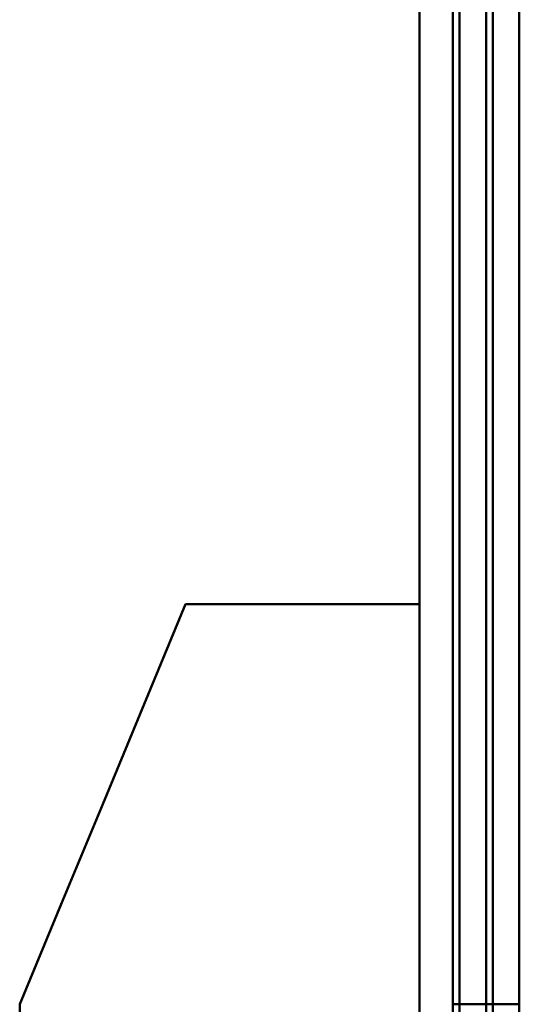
# Model space of a CAD drawing. Header units: millimetres. Extents: x -1483 to 905, y -1392 to 951.
# Tile 18 of 105: x -746 to -738.5, y -430.5 to -415.73. Entities that reach past the tile are written whole.
import ezdxf

# ---------------------------------------------------------------- set-up
doc = ezdxf.new("R2010")
doc.units = ezdxf.units.MM
doc.layers.add('G-IMPT', color=8, linetype='Continuous', lineweight=40)

# ---------------------------------------------------------------- blocks, each defined once
blk = doc.blocks.new('NEXA 2000 CALQUES_dwg-762145-Niveau de réf_')
at = {"layer": 'G-IMPT'}
blk.add_line((-740, 469.35), (-740, -404.45), dxfattribs=at)
blk.add_line((-740, 469.35), (-740, -404.45), dxfattribs=at)
at = {"layer": 'G-IMPT', "flags": 128}
for points in [[(-740, 469.35), (-740, 250.9), (-740, 32.45), (-740, -186), (-740, -404.45)], [(-740, -404.45), (-740, -186), (-740, 32.45), (-740, 250.9), (-740, 469.35)], [(-740, 469.35), (-740, 250.9), (-740, 32.45), (-740, -186), (-740, -404.45)], [(-740, -404.45), (-740, -186), (-740, 32.45), (-740, 250.9), (-740, 469.35)], [(-740, -404.45), (-740, -186), (-740, 32.45), (-740, 250.9), (-740, 469.35)], [(-740, 469.35), (-740, 250.9), (-740, 32.45), (-740, -186), (-740, -404.45)], [(-740, -404.45), (-740, -186), (-740, 32.45), (-740, 250.9), (-740, 469.35)], [(-740, 469.35), (-740, 250.9), (-740, 32.45), (-740, -186), (-740, -404.45)], [(-739.5, 469.35), (-739.5, 250.9), (-739.5, 32.45), (-739.5, -186), (-739.5, -404.45)], [(-739.5, -404.45), (-739.5, -186), (-739.5, 32.45), (-739.5, 250.9), (-739.5, 469.35)], [(-739.5, 469.35), (-739.5, 250.9), (-739.5, 32.45), (-739.5, -186), (-739.5, -404.45)], [(-739.4, 469.35), (-739.4, 250.9), (-739.4, 32.45), (-739.4, -186), (-739.4, -404.45)], [(-739.4, -404.45), (-739.4, -186), (-739.4, 32.45), (-739.4, 250.9), (-739.4, 469.35)], [(-739.4, -404.45), (-739.4, -186), (-739.4, 32.45), (-739.4, 250.9), (-739.4, 469.35)], [(-739.4, -404.45), (-739.4, -186), (-739.4, 32.45), (-739.4, 250.9), (-739.4, 469.35)], [(-739.4, 469.35), (-739.4, 250.9), (-739.4, 32.45), (-739.4, -186), (-739.4, -404.45)], [(-739.4, -404.45), (-739.4, -186), (-739.4, 32.45), (-739.4, 250.9), (-739.4, 469.35)], [(-739.4, 469.35), (-739.4, 250.9), (-739.4, 32.45), (-739.4, -186), (-739.4, -404.45)], [(-739.4, 469.35), (-739.4, 250.9), (-739.4, 32.45), (-739.4, -186), (-739.4, -404.45)], [(-739.4, -404.45), (-739.4, -186), (-739.4, 32.45), (-739.4, 250.9), (-739.4, 469.35)], [(-739.5, 468.85), (-739.5, 250.65), (-739.5, 32.45), (-739.5, -185.75), (-739.5, -403.95)], [(-739.5, -403.95), (-739.5, -185.75), (-739.5, 32.45), (-739.5, 250.65), (-739.5, 468.85)], [(-739.5, 468.85), (-739.5, 250.65), (-739.5, 32.45), (-739.5, -185.75), (-739.5, -403.95)], [(-739.5, -403.95), (-739.5, -185.75), (-739.5, 32.45), (-739.5, 250.65), (-739.5, 468.85)], [(-739.5, 468.85), (-739.5, 250.65), (-739.5, 32.45), (-739.5, -185.75), (-739.5, -403.95)], [(-739.5, -403.95), (-739.5, -185.75), (-739.5, 32.45), (-739.5, 250.65), (-739.5, 468.85)], [(-739, 468.95), (-739, 250.7), (-739, 32.45), (-739, -185.8), (-739, -404.05)], [(-739, -404.05), (-739, -185.8), (-739, 32.45), (-739, 250.7), (-739, 468.95)], [(-739, -403.95), (-739, -185.75), (-739, 32.45), (-739, 250.65), (-739, 468.85)], [(-739, 468.85), (-739, 250.65), (-739, 32.45), (-739, -185.75), (-739, -403.95)], [(-738.9, 468.85), (-738.9, 250.65), (-738.9, 32.45), (-738.9, -185.75), (-738.9, -403.95)], [(-738.9, -403.95), (-738.9, -185.75), (-738.9, 32.45), (-738.9, 250.65), (-738.9, 468.85)], [(-738.5, 468.85), (-738.5, 250.65), (-738.5, 32.45), (-738.5, -185.75), (-738.5, -403.95)], [(-738.5, -403.95), (-738.5, -185.75), (-738.5, 32.45), (-738.5, 250.65), (-738.5, 468.85)], [(-738.5, 468.85), (-738.5, 250.65), (-738.5, 32.45), (-738.5, -185.75), (-738.5, -403.95)], [(-738.5, -403.95), (-738.5, -185.75), (-738.5, 32.45), (-738.5, 250.65), (-738.5, 468.85)], [(-738.5, -403.95), (-738.5, -185.75), (-738.5, 32.45), (-738.5, 250.65), (-738.5, 468.85)], [(-738.5, 468.85), (-738.5, 250.65), (-738.5, 32.45), (-738.5, -185.75), (-738.5, -403.95)], [(-738.5, 468.85), (-738.5, 250.65), (-738.5, 32.45), (-738.5, -185.75), (-738.5, -403.95)], [(-738.5, -403.95), (-738.5, -185.75), (-738.5, 32.45), (-738.5, 250.65), (-738.5, 468.85)], [(-739.5, -337.55), (-739.5, -352.55), (-739.5, -367.55), (-739.5, -382.55), (-739.5, -397.55)], [(-739.5, -397.55), (-739.5, -382.55), (-739.5, -367.55), (-739.5, -352.55), (-739.5, -337.55)], [(-739.5, -337.55), (-739.5, -352.55), (-739.5, -367.55), (-739.5, -382.55), (-739.5, -397.55)], [(-739.5, -397.55), (-739.5, -382.55), (-739.5, -367.55), (-739.5, -352.55), (-739.5, -337.55)], [(-739.5, -337.55), (-739.5, -352.55), (-739.5, -367.55), (-739.5, -382.55), (-739.5, -397.55)], [(-739.5, -397.55), (-739.5, -382.55), (-739.5, -367.55), (-739.5, -352.55), (-739.5, -337.55)], [(-739.5, -337.55), (-739.5, -352.55), (-739.5, -367.55), (-739.5, -382.55), (-739.5, -397.55)], [(-739.5, -397.55), (-739.5, -382.55), (-739.5, -367.55), (-739.5, -352.55), (-739.5, -337.55)], [(-738.5, -397.55), (-738.5, -382.55), (-738.5, -367.55), (-738.5, -352.55), (-738.5, -337.55)], [(-738.5, -337.55), (-738.5, -352.55), (-738.5, -367.55), (-738.5, -382.55), (-738.5, -397.55)], [(-738.5, -397.55), (-738.5, -382.55), (-738.5, -367.55), (-738.5, -352.55), (-738.5, -337.55)], [(-738.5, -337.55), (-738.5, -352.55), (-738.5, -367.55), (-738.5, -382.55), (-738.5, -397.55)], [(-738.5, -397.55), (-738.5, -382.55), (-738.5, -367.55), (-738.5, -352.55), (-738.5, -337.55)], [(-738.5, -337.55), (-738.5, -352.55), (-738.5, -367.55), (-738.5, -382.55), (-738.5, -397.55)], [(-738.5, -397.55), (-738.5, -382.55), (-738.5, -367.55), (-738.5, -352.55), (-738.5, -337.55)], [(-738.5, -337.55), (-738.5, -352.55), (-738.5, -367.55), (-738.5, -382.55), (-738.5, -397.55)], [(-740, -376.155), (-740, -380.004), (-740, -383.852), (-740, -387.701), (-740, -391.55)], [(-740, -376.155), (-740, -380.004), (-740, -383.852), (-740, -387.701), (-740, -391.55)], [(-740, -391.55), (-740, -387.701), (-740, -383.852), (-740, -380.004), (-740, -376.155)], [(-740, -391.55), (-740, -387.701), (-740, -383.852), (-740, -380.004), (-740, -376.155)], [(-740, -391.55), (-740, -387.905), (-740, -384.259), (-740, -380.614), (-740, -376.969)], [(-740, -391.55), (-740, -387.905), (-740, -384.259), (-740, -380.614), (-740, -376.969)], [(-740, -376.969), (-740, -380.614), (-740, -384.259), (-740, -387.905), (-740, -391.55)], [(-740, -376.969), (-740, -380.614), (-740, -384.259), (-740, -387.905), (-740, -391.55)], [(-743.509, -391.55), (-744.131, -393.05), (-744.754, -394.55), (-745.377, -396.05), (-746, -397.55)], [(-746, -397.55), (-745.377, -396.05), (-744.754, -394.55), (-744.131, -393.05), (-743.509, -391.55)], [(-743.509, -391.55), (-744.131, -393.05), (-744.754, -394.55), (-745.377, -396.05), (-746, -397.55)], [(-746, -397.55), (-745.377, -396.05), (-744.754, -394.55), (-744.131, -393.05), (-743.509, -391.55)], [(-743.509, -391.55), (-744.131, -393.05), (-744.754, -394.55), (-745.377, -396.05), (-746, -397.55)], [(-746, -397.55), (-745.377, -396.05), (-744.754, -394.55), (-744.131, -393.05), (-743.509, -391.55)], [(-743.509, -391.55), (-744.131, -393.05), (-744.754, -394.55), (-745.377, -396.05), (-746, -397.55)], [(-746, -397.55), (-745.377, -396.05), (-744.754, -394.55), (-744.131, -393.05), (-743.509, -391.55)], [(-740, -391.55), (-740.877, -391.55), (-741.754, -391.55), (-742.631, -391.55), (-743.509, -391.55)], [(-743.509, -391.55), (-742.631, -391.55), (-741.754, -391.55), (-740.877, -391.55), (-740, -391.55)], [(-740, -391.55), (-740.877, -391.55), (-741.754, -391.55), (-742.631, -391.55), (-743.509, -391.55)], [(-743.509, -391.55), (-742.631, -391.55), (-741.754, -391.55), (-740.877, -391.55), (-740, -391.55)], [(-740, -391.55), (-740.877, -391.55), (-741.754, -391.55), (-742.631, -391.55), (-743.509, -391.55)], [(-743.509, -391.55), (-742.631, -391.55), (-741.754, -391.55), (-740.877, -391.55), (-740, -391.55)], [(-740, -391.55), (-740.877, -391.55), (-741.754, -391.55), (-742.631, -391.55), (-743.509, -391.55)], [(-743.509, -391.55), (-742.631, -391.55), (-741.754, -391.55), (-740.877, -391.55), (-740, -391.55)], [(-746, -397.55), (-746, -403.296), (-746, -409.042), (-746, -414.788), (-746, -420.535)], [(-746, -420.535), (-746, -414.788), (-746, -409.042), (-746, -403.296), (-746, -397.55)], [(-746, -397.55), (-746, -403.296), (-746, -409.042), (-746, -414.788), (-746, -420.535)], [(-746, -420.535), (-746, -414.788), (-746, -409.042), (-746, -403.296), (-746, -397.55)], [(-746, -420.535), (-746, -414.788), (-746, -409.042), (-746, -403.296), (-746, -397.55)], [(-746, -397.55), (-746, -403.296), (-746, -409.042), (-746, -414.788), (-746, -420.535)], [(-746, -420.535), (-746, -414.788), (-746, -409.042), (-746, -403.296), (-746, -397.55)], [(-739.5, -397.55), (-739.25, -397.55), (-739, -397.55), (-738.75, -397.55), (-738.5, -397.55)], [(-739.5, -397.55), (-739.25, -397.55), (-739, -397.55), (-738.75, -397.55), (-738.5, -397.55)], [(-738.5, -397.55), (-738.75, -397.55), (-739, -397.55), (-739.25, -397.55), (-739.5, -397.55)], [(-738.5, -397.55), (-738.75, -397.55), (-739, -397.55), (-739.25, -397.55), (-739.5, -397.55)], [(-739.5, -397.55), (-739.25, -397.55), (-739, -397.55), (-738.75, -397.55), (-738.5, -397.55)], [(-739.5, -397.55), (-739.25, -397.55), (-739, -397.55), (-738.75, -397.55), (-738.5, -397.55)], [(-738.5, -397.55), (-738.75, -397.55), (-739, -397.55), (-739.25, -397.55), (-739.5, -397.55)], [(-738.5, -397.55), (-738.75, -397.55), (-739, -397.55), (-739.25, -397.55), (-739.5, -397.55)]]:
    blk.add_lwpolyline(points, dxfattribs=at)

msp = doc.modelspace()

# ---------------------------------------------------------------- block references
at = {"layer": 'G-IMPT'}
msp.add_blockref('NEXA 2000 CALQUES_dwg-762145-Niveau de réf_', (0, -32.95), dxfattribs=at)

doc.saveas('drawing.dxf')
